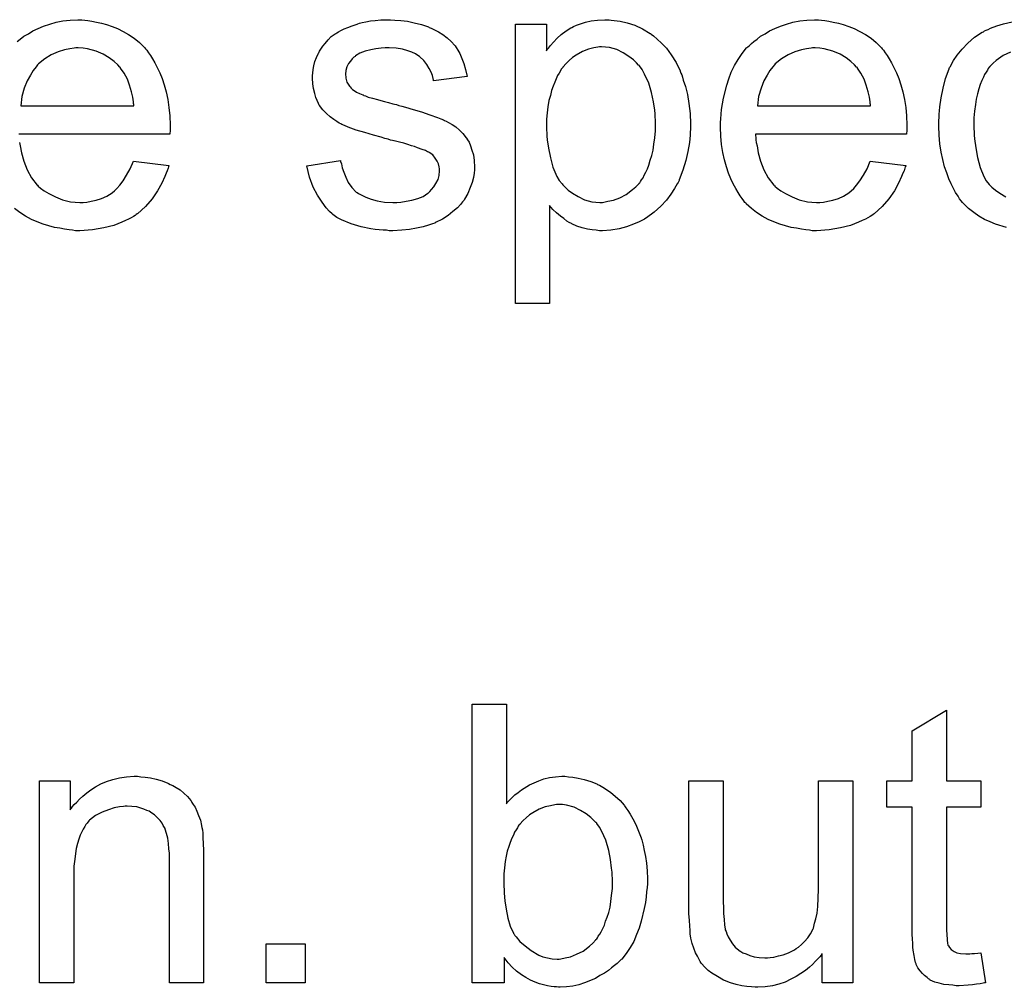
# Model space of a CAD drawing. Extents: x -2.2 to 8.3, y -2.9 to 5.2.
# Tile 191 of 205: x 4.972 to 5.255, y 3.537 to 3.815. Entities that reach past the tile are written whole.
import ezdxf

# ---------------------------------------------------------------- set-up
doc = ezdxf.new("R2010")
doc.units = 0
doc.layers.add('acc-ni-360-20-in-a_document', color=1, linetype='CONTINUOUS')

msp = doc.modelspace()

# ---------------------------------------------------------------- linework, layer by layer
at = {"layer": 'acc-ni-360-20-in-a_document', "color": 1}
for points in [[(4.971315, 3.808917), (4.97224, 3.809611), (4.973282, 3.810421), (4.974555, 3.811116), (4.975827, 3.811925), (4.977331, 3.81262), (4.978951, 3.813314), (4.980687, 3.813892), (4.982538, 3.814471), (4.984505, 3.814818), (4.986587, 3.815049), (4.988786, 3.815165), (4.989943, 3.815165), (4.990752, 3.815049)], [(5.079842, 3.815049), (5.081577, 3.814934), (5.083428, 3.814702), (5.085395, 3.81424), (5.087478, 3.813777), (5.089445, 3.813082), (5.08956, 3.813082), (5.089676, 3.812967), (5.090255, 3.812735), (5.09118, 3.812273), (5.092337, 3.811694), (5.09361, 3.810884), (5.094882, 3.809959), (5.096039, 3.808917), (5.097081, 3.80776), (5.097197, 3.807645), (5.097428, 3.807182), (5.097891, 3.806372), (5.098469, 3.805446), (5.099048, 3.804058), (5.099626, 3.802554), (5.100089, 3.800818), (5.100552, 3.798851), (5.090949, 3.797579), (5.090949, 3.79781), (5.090833, 3.798273), (5.090602, 3.799083), (5.090255, 3.800124), (5.089676, 3.801165), (5.088982, 3.802322), (5.088172, 3.803479), (5.087015, 3.804521), (5.086899, 3.804636), (5.086436, 3.804868), (5.085742, 3.805331), (5.084701, 3.805793), (5.083544, 3.806256), (5.08204, 3.806719), (5.080189, 3.80695), (5.078222, 3.807066), (5.077065, 3.807066), (5.075908, 3.80695), (5.074404, 3.806835), (5.0729, 3.806488), (5.07128, 3.80614), (5.069776, 3.805562), (5.068503, 3.804752), (5.068387, 3.804636), (5.06804, 3.804405), (5.067577, 3.803942), (5.067114, 3.803248), (5.066536, 3.802554), (5.066073, 3.801628), (5.065726, 3.800587), (5.06561, 3.799546), (5.06561, 3.79943), (5.06561, 3.799198), (5.065726, 3.798851), (5.065726, 3.798389), (5.066073, 3.797232), (5.066767, 3.796075), (5.066883, 3.795959), (5.066999, 3.795843), (5.06723, 3.795496), (5.067693, 3.795149), (5.068156, 3.794802), (5.06885, 3.794339), (5.06966, 3.793992), (5.070586, 3.793529), (5.070701, 3.793529), (5.070933, 3.793414), (5.071395, 3.793298), (5.072205, 3.792951), (5.073362, 3.792604), (5.074866, 3.792256), (5.075792, 3.791909), (5.076833, 3.791678), (5.07799, 3.791331), (5.079263, 3.790984), (5.079379, 3.790984), (5.079726, 3.790868), (5.080304, 3.790752), (5.080998, 3.790521), (5.081808, 3.79029), (5.08285, 3.790058), (5.085048, 3.789364), (5.087478, 3.78867), (5.089907, 3.78786), (5.092106, 3.78705), (5.093031, 3.786703), (5.093841, 3.786356), (5.094073, 3.78624), (5.094535, 3.786009), (5.09523, 3.785662), (5.096271, 3.785083), (5.097312, 3.784389), (5.098354, 3.783463), (5.099395, 3.782422), (5.10032, 3.781265), (5.100436, 3.781149), (5.100667, 3.780686), (5.10113, 3.779992), (5.101593, 3.778951), (5.10194, 3.777678), (5.102403, 3.77629), (5.102634, 3.77467), (5.10275, 3.772819), (5.10275, 3.772588), (5.10275, 3.772009), (5.102634, 3.771083), (5.102403, 3.769811), (5.102056, 3.768422), (5.101477, 3.766918), (5.100783, 3.765183), (5.099858, 3.763563), (5.099742, 3.763331), (5.099279, 3.762869), (5.098701, 3.762059), (5.097775, 3.761133), (5.096502, 3.760092), (5.095114, 3.758935), (5.093494, 3.757894), (5.091527, 3.756852), (5.091412, 3.756852), (5.091296, 3.756737), (5.090602, 3.756505), (5.089445, 3.756158), (5.08794, 3.755695), (5.086089, 3.755233), (5.084007, 3.754885), (5.081808, 3.754654), (5.079263, 3.754538), (5.078222, 3.754538), (5.077412, 3.754654), (5.076486, 3.754654), (5.075329, 3.75477), (5.074172, 3.754885), (5.0729, 3.755117), (5.070123, 3.755695), (5.06723, 3.756505), (5.064453, 3.757662), (5.063181, 3.758356), (5.062024, 3.759166), (5.061908, 3.759282), (5.061792, 3.759398), (5.061098, 3.760092), (5.060057, 3.761133), (5.0589, 3.762753), (5.057627, 3.76472), (5.056354, 3.767034), (5.055313, 3.769926), (5.054503, 3.773166), (5.064222, 3.77467), (5.064222, 3.774554), (5.064222, 3.774439), (5.064453, 3.773744), (5.064685, 3.772588), (5.065148, 3.771315), (5.065726, 3.769926), (5.06642, 3.768422), (5.067462, 3.766918), (5.068734, 3.765646), (5.068966, 3.76553), (5.069428, 3.765183), (5.070354, 3.76472), (5.071511, 3.764141), (5.073015, 3.763563), (5.074751, 3.7631), (5.076833, 3.762753), (5.079263, 3.762637), (5.08042, 3.762637), (5.081577, 3.762753), (5.083081, 3.762984), (5.084701, 3.763331), (5.086436, 3.763794), (5.08794, 3.764373), (5.089329, 3.765298), (5.089445, 3.765414), (5.089907, 3.765761), (5.09037, 3.76634), (5.091064, 3.76715), (5.091643, 3.768075), (5.092221, 3.769232), (5.092569, 3.770389), (5.092684, 3.771778), (5.092684, 3.771893), (5.092684, 3.772356), (5.092569, 3.772935), (5.092337, 3.773744), (5.09199, 3.774554), (5.091412, 3.775364), (5.090717, 3.77629), (5.089676, 3.776984), (5.08956, 3.7771), (5.089213, 3.777215), (5.088635, 3.777563), (5.087709, 3.77791), (5.086321, 3.778372), (5.085511, 3.77872), (5.084585, 3.778951), (5.083544, 3.779298), (5.082387, 3.779645), (5.081114, 3.779992), (5.07961, 3.780339), (5.079494, 3.780339), (5.079147, 3.780455), (5.078569, 3.780571), (5.077875, 3.780802), (5.076949, 3.781034), (5.075908, 3.781381), (5.073709, 3.781959), (5.071164, 3.782769), (5.068734, 3.783463), (5.06642, 3.784273), (5.065379, 3.784736), (5.064569, 3.785083), (5.064338, 3.785199), (5.063875, 3.78543), (5.063181, 3.785893), (5.062255, 3.786472), (5.061214, 3.787281), (5.060172, 3.788207), (5.059131, 3.789248), (5.058206, 3.790521), (5.05809, 3.790637), (5.057859, 3.791099), (5.057511, 3.791909), (5.057164, 3.792835), (5.056817, 3.793992), (5.05647, 3.79538), (5.056239, 3.796769), (5.056123, 3.798389), (5.056123, 3.79862), (5.056123, 3.799083), (5.056239, 3.799777), (5.056354, 3.800818), (5.056586, 3.80186), (5.056817, 3.803132), (5.05728, 3.804289), (5.057859, 3.805562), (5.057974, 3.805678), (5.058206, 3.80614), (5.058553, 3.806719), (5.059131, 3.807529), (5.059825, 3.808339), (5.060635, 3.80938), (5.061561, 3.810306), (5.062718, 3.811116), (5.062834, 3.811231), (5.063181, 3.811347), (5.063644, 3.811694), (5.064338, 3.812041), (5.065263, 3.812504), (5.066305, 3.812967), (5.067577, 3.81343), (5.068966, 3.813892), (5.069197, 3.814008), (5.06966, 3.814124), (5.07047, 3.814355), (5.071511, 3.814587), (5.072784, 3.814818), (5.074172, 3.814934), (5.075792, 3.815165), (5.078569, 3.815165), (5.079842, 3.815049)], [(5.141972, 3.815049), (5.142782, 3.814934), (5.144518, 3.814702), (5.1466, 3.81424), (5.148799, 3.813545), (5.150997, 3.812504), (5.153195, 3.811231), (5.153311, 3.811231), (5.153427, 3.811), (5.154121, 3.810537), (5.155162, 3.809611), (5.156435, 3.808454), (5.157823, 3.80695), (5.159212, 3.805099), (5.1606, 3.802901), (5.161757, 3.800471), (5.161757, 3.800356), (5.161873, 3.800124), (5.161989, 3.799777), (5.16222, 3.799314), (5.162451, 3.79862), (5.162683, 3.79781), (5.163261, 3.795959), (5.16384, 3.793645), (5.164302, 3.791099), (5.16465, 3.788207), (5.164765, 3.785199), (5.164765, 3.785083), (5.164765, 3.784852), (5.164765, 3.784389), (5.164765, 3.783695), (5.16465, 3.782885), (5.16465, 3.781959), (5.164418, 3.779877), (5.163955, 3.777331), (5.163377, 3.77467), (5.162567, 3.771893), (5.161526, 3.769117), (5.161526, 3.769001), (5.16141, 3.768769), (5.161179, 3.768422), (5.160947, 3.767959), (5.160137, 3.766687), (5.159096, 3.765067), (5.157823, 3.763331), (5.156203, 3.761596), (5.154352, 3.75986), (5.152154, 3.758241), (5.152038, 3.758241), (5.151923, 3.758125), (5.151575, 3.757894), (5.151113, 3.757662), (5.149956, 3.757084), (5.148336, 3.75639), (5.146369, 3.755695), (5.144286, 3.755117), (5.141857, 3.754654), (5.139427, 3.754538), (5.138617, 3.754538), (5.137691, 3.754654), (5.136534, 3.75477), (5.135146, 3.755001), (5.133642, 3.755348), (5.132138, 3.755811), (5.130634, 3.756505), (5.130518, 3.756621), (5.12994, 3.756852), (5.129245, 3.757315), (5.12832, 3.758009), (5.127394, 3.758704), (5.126237, 3.759629), (5.125196, 3.76067), (5.12427, 3.761827), (5.12427, 3.733597), (5.114436, 3.733597), (5.114436, 3.813892), (5.123345, 3.813892), (5.123345, 3.806256), (5.12346, 3.806488), (5.123923, 3.80695), (5.124502, 3.80776), (5.125427, 3.808686), (5.126469, 3.809843), (5.127626, 3.810884), (5.129014, 3.811925), (5.130402, 3.812851), (5.130634, 3.812967), (5.131097, 3.813198), (5.132022, 3.813545), (5.133179, 3.814008), (5.134568, 3.814471), (5.136187, 3.814818), (5.138039, 3.815049), (5.140121, 3.815165), (5.141394, 3.815165), (5.141972, 3.815049)], [(5.202368, 3.815049), (5.203293, 3.814934), (5.20445, 3.814702), (5.205723, 3.814471), (5.207227, 3.814124), (5.208616, 3.813777), (5.210235, 3.813198), (5.211739, 3.81262), (5.213359, 3.81181), (5.214979, 3.810884), (5.216599, 3.809843), (5.218103, 3.80857), (5.219491, 3.807182), (5.219607, 3.807066), (5.219838, 3.806835), (5.220186, 3.806372), (5.220648, 3.805678), (5.221227, 3.804868), (5.221805, 3.803942), (5.2225, 3.802785), (5.223194, 3.801397), (5.223888, 3.799893), (5.224582, 3.798273), (5.225161, 3.796422), (5.225739, 3.794455), (5.226202, 3.792257), (5.226549, 3.789943), (5.22678, 3.787513), (5.226896, 3.784852), (5.226896, 3.784736), (5.226896, 3.784273), (5.226896, 3.783463), (5.22678, 3.782306), (5.183393, 3.782306), (5.183393, 3.782191), (5.183393, 3.781843), (5.183509, 3.781381), (5.183509, 3.780686), (5.183624, 3.779877), (5.183856, 3.778951), (5.184203, 3.776868), (5.184897, 3.774554), (5.185823, 3.772009), (5.187095, 3.769695), (5.188715, 3.767612), (5.188831, 3.767612), (5.188947, 3.767381), (5.189641, 3.766802), (5.190682, 3.765993), (5.19207, 3.765183), (5.193922, 3.764257), (5.196004, 3.763447), (5.198318, 3.762869), (5.199591, 3.762753), (5.200979, 3.762637), (5.201905, 3.762637), (5.202946, 3.762753), (5.204219, 3.762984), (5.205607, 3.763331), (5.207227, 3.763794), (5.208731, 3.764488), (5.210235, 3.765414), (5.210351, 3.76553), (5.21093, 3.765993), (5.211624, 3.766687), (5.212434, 3.767612), (5.213359, 3.768885), (5.214401, 3.770505), (5.215442, 3.772356), (5.216368, 3.774554), (5.226549, 3.773282), (5.226549, 3.773166), (5.226433, 3.772935), (5.226318, 3.772472), (5.226086, 3.771778), (5.225739, 3.771084), (5.225392, 3.770158), (5.224467, 3.768191), (5.22331, 3.765993), (5.22169, 3.763679), (5.219838, 3.76148), (5.217525, 3.759398), (5.217409, 3.759398), (5.217177, 3.759166), (5.21683, 3.758935), (5.216368, 3.758588), (5.215673, 3.758241), (5.214979, 3.757894), (5.214053, 3.757431), (5.213012, 3.756968), (5.211855, 3.756505), (5.210698, 3.756042), (5.207806, 3.755348), (5.204566, 3.75477), (5.200979, 3.754538), (5.199707, 3.754538), (5.198897, 3.754654), (5.197855, 3.75477), (5.196583, 3.755001), (5.195194, 3.755233), (5.19369, 3.755464), (5.190451, 3.75639), (5.188715, 3.757084), (5.187095, 3.757778), (5.18536, 3.758704), (5.18374, 3.759745), (5.182236, 3.760902), (5.180732, 3.76229), (5.180616, 3.762406), (5.180385, 3.762637), (5.180038, 3.7631), (5.179575, 3.763794), (5.178996, 3.764604), (5.178418, 3.76553), (5.177724, 3.766687), (5.177029, 3.767959), (5.176335, 3.769464), (5.175641, 3.771083), (5.175063, 3.772935), (5.174484, 3.774901), (5.174021, 3.776984), (5.173674, 3.779298), (5.173443, 3.781728), (5.173327, 3.784273), (5.173327, 3.784389), (5.173327, 3.784967), (5.173327, 3.785662), (5.173443, 3.786703), (5.173559, 3.787976), (5.173674, 3.789364), (5.173906, 3.790984), (5.174253, 3.792604), (5.175178, 3.796306), (5.175757, 3.798157), (5.176451, 3.800124), (5.177377, 3.801975), (5.178418, 3.803711), (5.179575, 3.805446), (5.180848, 3.807066), (5.180963, 3.807182), (5.181195, 3.807413), (5.181658, 3.80776), (5.182236, 3.808339), (5.18293, 3.808917), (5.183856, 3.809611), (5.184897, 3.810421), (5.18617, 3.811116), (5.187443, 3.811925), (5.188947, 3.81262), (5.190566, 3.813314), (5.192302, 3.813892), (5.194153, 3.814471), (5.19612, 3.814818), (5.198203, 3.815049), (5.200401, 3.815165), (5.201558, 3.815165), (5.202368, 3.815049)], [(4.990752, 3.815049), (4.991678, 3.814934), (4.992835, 3.814702), (4.994108, 3.814471), (4.995612, 3.814124), (4.997, 3.813777), (4.99862, 3.813198), (5.000124, 3.81262), (5.001744, 3.81181), (5.003364, 3.810884), (5.004984, 3.809843), (5.006488, 3.80857), (5.007876, 3.807182), (5.007992, 3.807066), (5.008223, 3.806835), (5.00857, 3.806372), (5.009033, 3.805678), (5.009612, 3.804868), (5.01019, 3.803942), (5.010884, 3.802785), (5.011578, 3.801397), (5.012273, 3.799893), (5.012967, 3.798273), (5.013545, 3.796422), (5.014124, 3.794455), (5.014587, 3.792256), (5.014934, 3.789943), (5.015165, 3.787513), (5.015281, 3.784852), (5.015281, 3.784736), (5.015281, 3.784273), (5.015281, 3.783463), (5.015165, 3.782306), (4.971778, 3.782306)], [(5.255474, 3.755464), (5.25235, 3.75639), (5.250846, 3.757084), (5.249226, 3.757778), (5.247606, 3.758704), (5.246102, 3.759745), (5.244598, 3.760902), (5.24321, 3.76229), (5.243094, 3.762406), (5.242863, 3.762637), (5.242516, 3.7631), (5.242053, 3.763679), (5.24159, 3.764489), (5.240896, 3.76553), (5.240317, 3.766687), (5.239623, 3.76796), (5.238929, 3.769464), (5.23835, 3.771199), (5.237656, 3.772935), (5.237194, 3.775017), (5.236731, 3.7771), (5.236384, 3.77953), (5.236152, 3.781959), (5.236037, 3.78462), (5.236037, 3.784736), (5.236037, 3.785083), (5.236037, 3.785546), (5.236037, 3.78624), (5.236152, 3.78705), (5.236152, 3.787976), (5.236268, 3.789017), (5.236384, 3.790174), (5.236731, 3.792719), (5.237309, 3.795496), (5.238003, 3.798273), (5.239045, 3.80105), (5.239045, 3.801166), (5.23916, 3.801397), (5.239392, 3.801744), (5.239623, 3.802207), (5.240317, 3.803479), (5.241359, 3.804984), (5.242747, 3.806719), (5.244367, 3.808455), (5.246334, 3.81019), (5.248532, 3.811579), (5.248648, 3.811579), (5.248879, 3.811694), (5.249226, 3.811926), (5.249689, 3.812157), (5.250268, 3.812388), (5.250962, 3.812735), (5.252697, 3.81343), (5.254664, 3.814008), (5.257094, 3.814587)], [(4.988901, 3.807066), (4.988207, 3.807066), (4.987744, 3.80695), (4.986472, 3.806835), (4.984967, 3.806488), (4.983116, 3.805909), (4.981149, 3.805099), (4.979298, 3.803942), (4.977447, 3.802438), (4.977216, 3.802207), (4.976753, 3.801628), (4.975943, 3.800587), (4.975133, 3.799198), (4.974207, 3.797579), (4.973398, 3.795496), (4.972703, 3.793066), (4.972356, 3.790405), (5.004868, 3.790405), (5.004868, 3.790521), (5.004868, 3.790752), (5.004752, 3.791099), (5.004752, 3.791562), (5.004521, 3.792951), (5.004174, 3.794455), (5.003595, 3.796306), (5.003017, 3.798041), (5.002091, 3.799777), (5.00105, 3.801281), (5.00105, 3.801397), (5.000818, 3.801512), (5.00024, 3.802207), (4.999199, 3.803132), (4.99781, 3.804174), (4.996075, 3.805215), (4.993992, 3.80614), (4.991562, 3.806835), (4.99029, 3.80695), (4.988901, 3.807066)], [(5.139196, 3.807413), (5.138617, 3.807413), (5.138154, 3.807298), (5.136997, 3.807066), (5.135493, 3.806719), (5.133758, 3.806025), (5.131907, 3.804983), (5.130865, 3.804289), (5.12994, 3.803479), (5.129014, 3.802554), (5.128088, 3.801512), (5.128088, 3.801397), (5.127857, 3.801281), (5.127626, 3.800934), (5.127394, 3.800471), (5.127047, 3.799777), (5.126584, 3.799083), (5.126122, 3.798157), (5.125774, 3.797232), (5.125312, 3.796075), (5.124849, 3.794802), (5.124502, 3.793414), (5.124039, 3.791909), (5.123807, 3.790174), (5.123576, 3.788438), (5.123345, 3.786587), (5.123345, 3.784505), (5.123345, 3.784389), (5.123345, 3.784042), (5.123345, 3.783463), (5.12346, 3.782653), (5.12346, 3.781728), (5.123576, 3.780686), (5.123923, 3.778257), (5.124502, 3.77548), (5.125196, 3.772819), (5.126353, 3.770158), (5.127047, 3.769001), (5.127857, 3.767959), (5.128088, 3.767728), (5.128667, 3.76715), (5.129592, 3.766224), (5.130865, 3.765298), (5.132485, 3.764373), (5.134336, 3.763447), (5.136419, 3.762869), (5.137576, 3.762753), (5.138733, 3.762637), (5.139427, 3.762637), (5.13989, 3.762753), (5.141047, 3.762984), (5.142667, 3.763331), (5.144402, 3.764026), (5.146253, 3.764951), (5.148105, 3.76634), (5.14903, 3.76715), (5.149956, 3.768075), (5.149956, 3.768191), (5.150187, 3.768307), (5.150418, 3.768654), (5.15065, 3.769117), (5.151113, 3.769695), (5.15146, 3.770505), (5.151923, 3.771315), (5.152385, 3.772356), (5.152733, 3.773397), (5.153195, 3.774786), (5.153658, 3.776174), (5.154005, 3.777678), (5.154237, 3.779414), (5.154468, 3.781265), (5.154699, 3.783232), (5.154699, 3.785314), (5.154699, 3.78543), (5.154699, 3.785777), (5.154699, 3.786356), (5.154584, 3.787166), (5.154584, 3.788091), (5.154468, 3.789133), (5.154121, 3.791562), (5.153542, 3.794223), (5.152733, 3.796885), (5.151575, 3.799546), (5.150881, 3.800818), (5.150071, 3.80186), (5.150071, 3.801975), (5.14984, 3.802091), (5.149261, 3.802785), (5.148336, 3.803595), (5.147063, 3.804636), (5.145443, 3.805678), (5.143592, 3.806603), (5.14151, 3.807182), (5.140353, 3.807298), (5.139196, 3.807413)], [(5.200517, 3.807066), (5.199822, 3.807066), (5.19936, 3.80695), (5.198087, 3.806835), (5.196583, 3.806488), (5.194732, 3.805909), (5.192765, 3.805099), (5.190913, 3.803942), (5.189062, 3.802438), (5.188831, 3.802207), (5.188368, 3.801628), (5.187558, 3.800587), (5.186748, 3.799198), (5.185823, 3.797579), (5.185013, 3.795496), (5.184319, 3.793066), (5.183971, 3.790405), (5.216483, 3.790405), (5.216483, 3.790521), (5.216483, 3.790752), (5.216368, 3.791099), (5.216368, 3.791562), (5.216136, 3.792951), (5.215789, 3.794455), (5.215211, 3.796306), (5.214632, 3.798041), (5.213706, 3.799777), (5.212665, 3.801281), (5.212665, 3.801397), (5.212434, 3.801512), (5.211855, 3.802207), (5.210814, 3.803132), (5.209426, 3.804174), (5.20769, 3.805215), (5.205607, 3.80614), (5.203178, 3.806835), (5.201905, 3.80695), (5.200517, 3.807066)], [(5.256631, 3.805794), (5.254548, 3.804868), (5.252582, 3.803479), (5.251656, 3.80267), (5.25073, 3.801744), (5.25073, 3.801628), (5.250499, 3.801513), (5.250268, 3.801166), (5.250036, 3.800703), (5.249689, 3.800124), (5.249226, 3.79943), (5.248879, 3.79862), (5.248416, 3.797695), (5.247954, 3.796537), (5.247606, 3.795265), (5.247144, 3.793876), (5.246797, 3.792372), (5.246565, 3.790753), (5.246334, 3.788901), (5.246102, 3.786934), (5.246102, 3.784852), (5.246102, 3.784736), (5.246102, 3.784389), (5.246102, 3.783695), (5.246218, 3.783001), (5.246218, 3.781959), (5.246334, 3.780918), (5.246681, 3.778373), (5.247144, 3.775596), (5.247954, 3.772703), (5.248995, 3.770158), (5.249689, 3.768885), (5.250499, 3.767844), (5.25073, 3.767613), (5.251309, 3.767034), (5.25235, 3.766224), (5.253623, 3.765298), (5.255358, 3.764257)], [(4.972009, 3.779877), (4.97224, 3.778951), (4.972588, 3.776868), (4.973282, 3.774554), (4.974207, 3.772009), (4.97548, 3.769695), (4.9771, 3.767612), (4.977216, 3.767612), (4.977331, 3.767381), (4.978025, 3.766802), (4.979067, 3.765993), (4.980455, 3.765183), (4.982306, 3.764257), (4.984389, 3.763447), (4.986703, 3.762869), (4.987976, 3.762753), (4.989364, 3.762637), (4.99029, 3.762637), (4.991331, 3.762753), (4.992604, 3.762984), (4.993992, 3.763331), (4.995612, 3.763794), (4.997116, 3.764488), (4.99862, 3.765414), (4.998736, 3.76553), (4.999314, 3.765993), (5.000008, 3.766687), (5.000818, 3.767612), (5.001744, 3.768885), (5.002785, 3.770505), (5.003827, 3.772356), (5.004752, 3.774554), (5.014934, 3.773282), (5.014934, 3.773166), (5.014818, 3.772935), (5.014702, 3.772472), (5.014471, 3.771778), (5.014124, 3.771083), (5.013777, 3.770158), (5.012851, 3.768191), (5.011694, 3.765993), (5.010074, 3.763679), (5.008223, 3.76148), (5.005909, 3.759398), (5.005793, 3.759398), (5.005562, 3.759166), (5.005215, 3.758935), (5.004752, 3.758588), (5.004058, 3.758241), (5.003364, 3.757894), (5.002438, 3.757431), (5.001397, 3.756968), (5.00024, 3.756505), (4.999083, 3.756042), (4.99619, 3.755348), (4.992951, 3.75477), (4.989364, 3.754538), (4.988091, 3.754538), (4.987282, 3.754654), (4.98624, 3.75477), (4.984967, 3.755001), (4.983579, 3.755233), (4.982075, 3.755464), (4.978835, 3.75639), (4.9771, 3.757084), (4.97548, 3.757778), (4.973745, 3.758704), (4.972125, 3.759745), (4.970621, 3.760902)], [(5.11189, 3.58992), (5.112006, 3.590036), (5.112122, 3.590267), (5.112469, 3.590615), (5.113047, 3.591193), (5.113626, 3.591771), (5.11432, 3.592466), (5.115246, 3.59316), (5.116171, 3.593854), (5.118485, 3.595358), (5.121146, 3.596515), (5.12265, 3.597094), (5.12427, 3.597441), (5.126006, 3.597672), (5.127741, 3.597788), (5.128667, 3.597788), (5.129708, 3.597672), (5.130981, 3.597557), (5.132485, 3.597209), (5.134221, 3.596862), (5.136072, 3.596284), (5.137807, 3.59559), (5.138039, 3.595474), (5.138617, 3.595242), (5.139543, 3.594664), (5.140584, 3.59397), (5.141857, 3.59316), (5.143129, 3.592119), (5.144518, 3.590846), (5.145675, 3.589457), (5.145791, 3.589342), (5.146138, 3.588763), (5.146716, 3.587953), (5.14741, 3.586912), (5.14822, 3.585524), (5.14903, 3.583904), (5.14984, 3.582053), (5.150534, 3.580086), (5.150534, 3.57997), (5.15065, 3.579854), (5.150766, 3.579507), (5.150881, 3.57916), (5.151113, 3.578003), (5.15146, 3.576499), (5.151807, 3.574764), (5.152154, 3.572797), (5.15227, 3.570598), (5.152385, 3.568284), (5.152385, 3.568169), (5.152385, 3.56759), (5.152385, 3.566896), (5.15227, 3.565855), (5.152154, 3.564582), (5.152038, 3.563194), (5.151807, 3.561574), (5.15146, 3.559838), (5.150534, 3.556136), (5.149956, 3.554169), (5.149261, 3.552318), (5.148452, 3.550351), (5.14741, 3.548615), (5.146253, 3.54688), (5.144981, 3.54526), (5.144865, 3.545144), (5.144633, 3.544913), (5.144286, 3.544566), (5.143708, 3.543987), (5.142898, 3.543409), (5.142088, 3.542715), (5.141163, 3.542021), (5.140006, 3.541211), (5.138733, 3.540516), (5.13746, 3.539706), (5.134336, 3.538434), (5.132716, 3.537855), (5.130981, 3.537508), (5.12913, 3.537277), (5.127279, 3.537161), (5.126816, 3.537161), (5.126237, 3.537277), (5.125543, 3.537277), (5.124733, 3.537392), (5.123692, 3.537624), (5.121378, 3.538202), (5.120105, 3.538665), (5.118832, 3.539244), (5.117444, 3.539938), (5.116171, 3.540748), (5.114783, 3.541789), (5.11351, 3.542946), (5.112353, 3.544219), (5.111196, 3.545723), (5.111196, 3.538434), (5.102056, 3.538434), (5.102056, 3.618498), (5.11189, 3.618498), (5.11189, 3.58992)], [(5.238235, 3.596515), (5.248185, 3.596515), (5.248185, 3.588879), (5.238235, 3.588879), (5.238235, 3.554748), (5.238235, 3.554516), (5.238235, 3.554053), (5.238235, 3.553359), (5.23835, 3.552549), (5.238466, 3.550698), (5.238582, 3.549888), (5.238698, 3.54931), (5.238813, 3.549078), (5.23916, 3.548615), (5.239623, 3.548037), (5.240433, 3.547459), (5.240664, 3.547343), (5.241243, 3.547111), (5.242284, 3.54688), (5.243788, 3.546764), (5.244945, 3.546764), (5.245524, 3.54688), (5.246334, 3.54688), (5.247259, 3.546996), (5.248185, 3.547111), (5.249458, 3.538434), (5.249226, 3.538434), (5.248764, 3.538318), (5.247954, 3.538202), (5.246912, 3.538087), (5.245755, 3.537855), (5.244483, 3.53774), (5.241937, 3.537624), (5.241012, 3.537624), (5.240086, 3.53774), (5.238929, 3.537855), (5.237541, 3.537971), (5.236152, 3.538318), (5.23488, 3.538665), (5.233607, 3.539244), (5.233491, 3.53936), (5.233144, 3.539591), (5.232681, 3.539938), (5.231987, 3.540517), (5.231408, 3.541095), (5.230714, 3.541905), (5.23002, 3.542715), (5.229557, 3.543756), (5.229557, 3.543872), (5.229326, 3.544335), (5.22921, 3.545144), (5.228979, 3.546302), (5.228747, 3.547806), (5.228632, 3.548731), (5.228632, 3.549773), (5.228516, 3.551045), (5.2284, 3.552318), (5.2284, 3.553706), (5.2284, 3.555326), (5.2284, 3.588879), (5.221111, 3.588879), (5.221111, 3.596515), (5.2284, 3.596515), (5.2284, 3.610862), (5.238235, 3.616763), (5.238235, 3.596515)], [(5.006835, 3.597672), (5.008108, 3.597557), (5.009612, 3.597325), (5.011231, 3.596978), (5.012967, 3.596515), (5.014587, 3.595821), (5.014818, 3.595705), (5.015281, 3.595474), (5.016091, 3.595127), (5.017016, 3.594548), (5.018173, 3.593854), (5.019215, 3.592928), (5.020256, 3.592003), (5.021182, 3.590846), (5.021297, 3.59073), (5.021529, 3.590267), (5.021876, 3.589689), (5.022454, 3.588879), (5.022917, 3.587722), (5.02338, 3.586565), (5.023958, 3.585177), (5.024306, 3.583673), (5.024306, 3.583557), (5.024421, 3.583094), (5.024537, 3.5824), (5.024653, 3.581474), (5.024653, 3.580086), (5.024768, 3.578466), (5.024884, 3.576499), (5.024884, 3.574069), (5.024884, 3.538434), (5.01505, 3.538434), (5.01505, 3.573607), (5.01505, 3.573722), (5.01505, 3.573838), (5.01505, 3.574648), (5.01505, 3.575689), (5.014934, 3.576962), (5.014818, 3.578466), (5.014587, 3.57997), (5.01424, 3.581358), (5.013892, 3.582631), (5.013892, 3.582747), (5.013661, 3.583094), (5.013314, 3.583673), (5.012967, 3.584367), (5.012388, 3.585061), (5.011694, 3.585871), (5.010769, 3.586681), (5.009727, 3.587375), (5.009612, 3.587491), (5.009265, 3.587722), (5.00857, 3.587953), (5.00776, 3.5883), (5.006835, 3.588648), (5.005678, 3.588995), (5.004289, 3.58911), (5.002901, 3.589226), (5.002323, 3.589226), (5.00186, 3.58911), (5.000703, 3.588995), (4.999199, 3.588763), (4.997579, 3.588185), (4.995728, 3.587491), (4.993876, 3.586565), (4.992141, 3.585177), (4.991909, 3.584945), (4.991447, 3.584367), (4.9911, 3.583904), (4.990752, 3.583325), (4.99029, 3.582631), (4.989943, 3.581821), (4.98948, 3.580896), (4.989017, 3.579739), (4.98867, 3.578466), (4.988323, 3.577078), (4.988091, 3.575573), (4.98786, 3.573954), (4.987629, 3.571987), (4.987629, 3.57002), (4.987629, 3.538434), (4.977794, 3.538434), (4.977794, 3.596515), (4.986587, 3.596515), (4.986587, 3.588185), (4.986703, 3.5883), (4.986934, 3.588648), (4.987282, 3.58911), (4.987744, 3.589689), (4.988439, 3.590383), (4.989248, 3.591193), (4.990174, 3.592119), (4.991331, 3.593044), (4.992488, 3.593854), (4.993876, 3.59478), (4.995381, 3.59559), (4.997, 3.596284), (4.998851, 3.596862), (5.000703, 3.597325), (5.002785, 3.597672), (5.004984, 3.597788), (5.005909, 3.597788), (5.006835, 3.597672)], [(5.211392, 3.538434), (5.202599, 3.538434), (5.202599, 3.54688), (5.202484, 3.546764), (5.202252, 3.546417), (5.201905, 3.545954), (5.201327, 3.545376), (5.200632, 3.544682), (5.199822, 3.543756), (5.198897, 3.542946), (5.19774, 3.542021), (5.196467, 3.541095), (5.195079, 3.540285), (5.193575, 3.539475), (5.191955, 3.538665), (5.190104, 3.538087), (5.188252, 3.537624), (5.18617, 3.537277), (5.184087, 3.537161), (5.183277, 3.537161), (5.182236, 3.537277), (5.180963, 3.537392), (5.179459, 3.537624), (5.177839, 3.537971), (5.17622, 3.538434), (5.174484, 3.539128), (5.174253, 3.539244), (5.17379, 3.539475), (5.17298, 3.539938), (5.172054, 3.540516), (5.170897, 3.541211), (5.169856, 3.542021), (5.168815, 3.542946), (5.167889, 3.543987), (5.167774, 3.544103), (5.167542, 3.544566), (5.167195, 3.545144), (5.166732, 3.54607), (5.166154, 3.547111), (5.165691, 3.548384), (5.165228, 3.549772), (5.164881, 3.551276), (5.164881, 3.551392), (5.164765, 3.551855), (5.16465, 3.552549), (5.16465, 3.553475), (5.164534, 3.554863), (5.164418, 3.556367), (5.164302, 3.558334), (5.164302, 3.560532), (5.164302, 3.596515), (5.174137, 3.596515), (5.174137, 3.564235), (5.174137, 3.564119), (5.174137, 3.563888), (5.174137, 3.563541), (5.174137, 3.562962), (5.174137, 3.561689), (5.174253, 3.56007), (5.174253, 3.558334), (5.174368, 3.556599), (5.174484, 3.555095), (5.174716, 3.553822), (5.174716, 3.553706), (5.174947, 3.553243), (5.175178, 3.552549), (5.175525, 3.551624), (5.176104, 3.550698), (5.176798, 3.549657), (5.177608, 3.548731), (5.178649, 3.547805), (5.178765, 3.54769), (5.179228, 3.547458), (5.179806, 3.547111), (5.180732, 3.546764), (5.181773, 3.546301), (5.183046, 3.545954), (5.184434, 3.545723), (5.186054, 3.545607), (5.186864, 3.545607), (5.187674, 3.545723), (5.188715, 3.545839), (5.189988, 3.546186), (5.191376, 3.546533), (5.19288, 3.547111), (5.194385, 3.547805), (5.194616, 3.547921), (5.195079, 3.548268), (5.195773, 3.548731), (5.196583, 3.549425), (5.197508, 3.550351), (5.198434, 3.551392), (5.199244, 3.552549), (5.199938, 3.553938), (5.200054, 3.554169), (5.200169, 3.554632), (5.200401, 3.555557), (5.200748, 3.55683), (5.201095, 3.55845), (5.201327, 3.560417), (5.201442, 3.562731), (5.201558, 3.565392), (5.201558, 3.596515), (5.211392, 3.596515), (5.211392, 3.538434)], [(5.127973, 3.589689), (5.126237, 3.589689), (5.125774, 3.589573), (5.124502, 3.589342), (5.122998, 3.588995), (5.121262, 3.5883), (5.119411, 3.587259), (5.118485, 3.586681), (5.11756, 3.585871), (5.116634, 3.585061), (5.115708, 3.58402), (5.115708, 3.583904), (5.115477, 3.583788), (5.115246, 3.583441), (5.115014, 3.582978), (5.114667, 3.5824), (5.114204, 3.581706), (5.113857, 3.580896), (5.113395, 3.57997), (5.112932, 3.578813), (5.112585, 3.577656), (5.112122, 3.576268), (5.111775, 3.574879), (5.111543, 3.57326), (5.111312, 3.571524), (5.111081, 3.569789), (5.111081, 3.567822), (5.111081, 3.567706), (5.111081, 3.567359), (5.111081, 3.56678), (5.111081, 3.566086), (5.111196, 3.565276), (5.111196, 3.564235), (5.111428, 3.562037), (5.111775, 3.559607), (5.112238, 3.557061), (5.112932, 3.554747), (5.113395, 3.553706), (5.113857, 3.552781), (5.113857, 3.552665), (5.114089, 3.552434), (5.11432, 3.552086), (5.114667, 3.551624), (5.115708, 3.550351), (5.117213, 3.549078), (5.118948, 3.54769), (5.121146, 3.546417), (5.122303, 3.545954), (5.123692, 3.545607), (5.124965, 3.545376), (5.126469, 3.54526), (5.127047, 3.54526), (5.12751, 3.545376), (5.128783, 3.545607), (5.130287, 3.545954), (5.132022, 3.546648), (5.133873, 3.547574), (5.135725, 3.548963), (5.13665, 3.549888), (5.137576, 3.550814), (5.137576, 3.550929), (5.137807, 3.551045), (5.138039, 3.551392), (5.13827, 3.551855), (5.138733, 3.552434), (5.13908, 3.553128), (5.139543, 3.554053), (5.140006, 3.554979), (5.140353, 3.556136), (5.140815, 3.557293), (5.141278, 3.558681), (5.141625, 3.560185), (5.141857, 3.561805), (5.142088, 3.563541), (5.142319, 3.565508), (5.142319, 3.567474), (5.142319, 3.56759), (5.142319, 3.567937), (5.142319, 3.568516), (5.142204, 3.569326), (5.142204, 3.570251), (5.142088, 3.571408), (5.141741, 3.573838), (5.141278, 3.576499), (5.140468, 3.579392), (5.139311, 3.581937), (5.138617, 3.58321), (5.137807, 3.584251), (5.137807, 3.584367), (5.137576, 3.584482), (5.136997, 3.585061), (5.136072, 3.585986), (5.134799, 3.587028), (5.133179, 3.587953), (5.131328, 3.588879), (5.12913, 3.589457), (5.127973, 3.589689)], [(5.05404, 3.538434), (5.042818, 3.538434), (5.042818, 3.549657), (5.05404, 3.549657), (5.05404, 3.538434)]]:
    msp.add_lwpolyline(points, dxfattribs=at)

doc.saveas('drawing.dxf')
